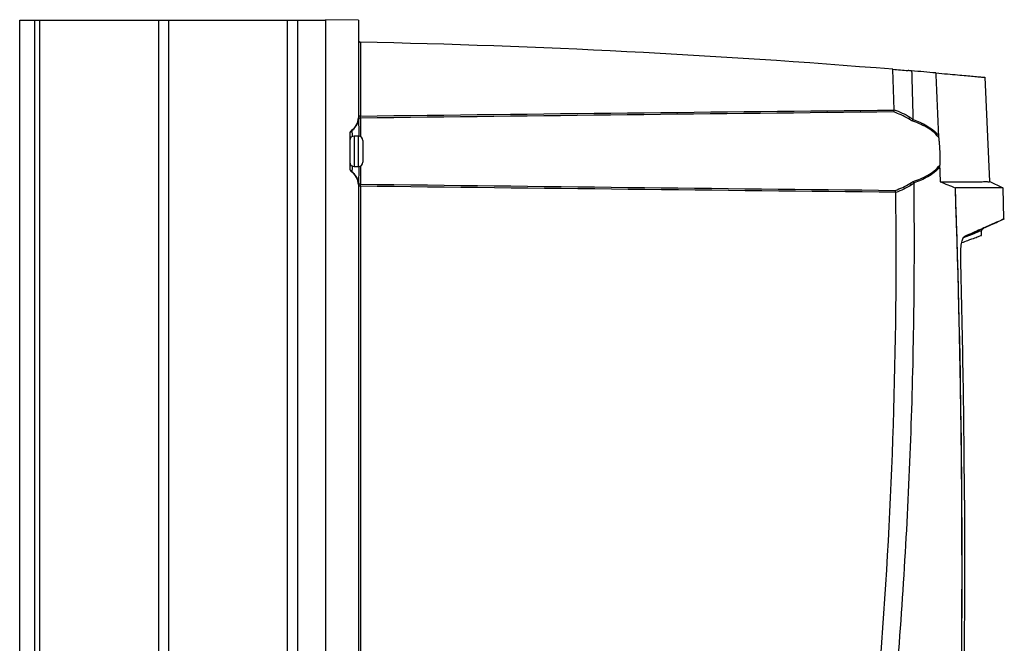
# Model space of a CAD drawing. Header units: millimetres. Extents: x 15336 to 16492, y 10123 to 11383.
# Tile 7 of 71: x 15621 to 15846, y 10757 to 10900. Entities that reach past the tile are written whole.
import ezdxf

# ---------------------------------------------------------------- set-up
doc = ezdxf.new("R2010")
doc.units = ezdxf.units.MM

msp = doc.modelspace()

# ---------------------------------------------------------------- linework, layer by layer
at = {"color": 7, "linetype": 'Continuous', "lineweight": 25}
for p, q in [((15620.66, 10589.56), (15620.66, 10899.56)), ((15620.66, 10899.56), (15624.16, 10899.56)), ((15624.16, 10589.56), (15624.16, 10899.56)), ((15624.16, 10899.56), (15625.16, 10899.56)), ((15625.16, 10899.56), (15625.16, 10589.56)), ((15625.16, 10899.56), (15652.48, 10899.56)), ((15652.48, 10589.56), (15652.48, 10899.56)), ((15652.48, 10899.56), (15654.73, 10899.56)), ((15654.73, 10899.56), (15654.73, 10589.56)), ((15654.73, 10899.56), (15681.97, 10899.56)), ((15681.97, 10589.56), (15681.97, 10899.56)), ((15681.97, 10899.56), (15684.21, 10899.56)), ((15684.21, 10899.56), (15684.21, 10589.56)), ((15684.21, 10899.56), (15690.66, 10899.56)), ((15690.66, 10899.56), (15690.66, 10899.65)), ((15698.16, 10899.52), (15690.66, 10899.65)), ((15690.66, 10899.56), (15690.66, 10589.56)), ((15698.16, 10899.52), (15698.16, 10877.25)), ((15698.65, 10894.5), (15698.65, 10877.63)), ((15842.59, 10862.63), (15841.53, 10886.48)), ((15698.65, 10877.63), (15698.16, 10877.63)), ((15698.65, 10877.15), (15698.65, 10872.94)), ((15696.91, 10874.56), (15696.61, 10874.34)), ((15696.16, 10873.51), (15696.16, 10865.7)), ((15698.16, 10873.06), (15697.16, 10873.06)), ((15697.16, 10873.06), (15697.16, 10866.06)), ((15698.16, 10869.56), (15698.16, 10873.06)), ((15699.16, 10872.06), (15699.16, 10869.56)), ((15698.16, 10866.06), (15698.16, 10869.56)), ((15699.16, 10869.56), (15699.16, 10867.06)), ((15697.16, 10866.06), (15698.16, 10866.06)), ((15698.65, 10866.19), (15698.65, 10862.06)), ((15698.16, 10861.96), (15698.16, 10752.25)), ((15698.65, 10861.59), (15698.16, 10861.59)), ((15698.65, 10861.59), (15698.65, 10752.63)), ((15845.7, 10861.17), (15842.57, 10862.63)), ((15845.85, 10854.11), (15845.64, 10861.2)), ((15844.38, 10853.41), (15845.94, 10854.14)), ((15840.72, 10850.34), (15840.69, 10851.42))]:
    msp.add_line(p, q, dxfattribs=at)
for centre, radius, start, end in [((15698.66, 10895), 0.5, 180, 268.842), ((15658.4, 8903.14), 1991.77, 85.33367, 88.84201), ((15694.66, 10877.25), 3.5, 303.749, 0), ((15694.71, 10877.27), 3.5, 303.1097, 351.5459), ((15694.7, 10877.25), 3.48, 309.3713, 355.111), ((15698.65, 10876.66), 0.491, 89.6629, 169.0041), ((15823.49, 10877.71), 0.917, 308.4276, 337.6109), ((15697.16, 10873.51), 1, 123.749, 180), ((15697.16, 10873.51), 1, 123.2616, 179.9985), ((15697.16, 10873.5), 0.999, 122.972, 179.9928), ((15697.16, 10872.06), 1, 90, 180), ((15698.16, 10872.06), 1, 0, 90), ((15697.16, 10867.06), 1, 180, 270), ((15697.16, 10865.71), 1, 180.0015, 236.7384), ((15697.16, 10865.71), 0.999, 180.0072, 237.028), ((15697.16, 10865.7), 1, 180, 236.251), ((15698.16, 10867.06), 1, 270, 0), ((15694.66, 10861.96), 3.5, 0, 56.251), ((15694.7, 10861.97), 3.48, 4.8834, 56.5956), ((15694.71, 10861.94), 3.5, 8.4541, 56.8903), ((15698.65, 10862.55), 0.491, 190.9959, 270.3371), ((15823.81, 10861.51), 0.906, 23.3415, 52.3066)]:
    msp.add_arc(centre, radius, start, end, dxfattribs=at)
for points in [[(15698.65, 10894.5), (15698.65, 10894.5), (15698.65, 10894.5), (15698.65, 10894.5)], [(15820.44, 10888.31), (15821.6, 10888.21), (15822.75, 10888.12), (15823.91, 10888.02)], [(15824.72, 10887.95), (15824.45, 10887.98), (15824.18, 10888), (15823.91, 10888.02)], [(15830.26, 10887.48), (15828.45, 10887.64), (15826.6, 10887.8), (15824.72, 10887.95)], [(15830.26, 10887.48), (15830.47, 10882.74), (15830.67, 10877.99), (15830.86, 10873.24)], [(15698.65, 10877.63), (15739.35, 10878.13), (15780.04, 10878.58), (15820.73, 10879.01)], [(15820.58, 10878.57), (15779.94, 10878.13), (15739.3, 10877.67), (15698.65, 10877.15)], [(15824.06, 10876.99), (15822.95, 10877.66), (15821.78, 10878.17), (15820.58, 10878.57)], [(15820.73, 10879.01), (15820.73, 10879.03), (15820.73, 10879.04), (15820.73, 10879.06)], [(15820.73, 10879.06), (15821.98, 10878.64), (15823.19, 10878.08), (15824.34, 10877.36)], [(15698.17, 10876.95), (15698.17, 10876.87), (15698.17, 10876.8), (15698.17, 10876.76)], [(15696.61, 10874.34), (15696.62, 10874.34), (15696.62, 10874.34), (15696.62, 10874.34)], [(15830.86, 10873.24), (15830.87, 10873.08), (15830.89, 10872.93), (15830.9, 10872.78)], [(15831.15, 10866.43), (15831.14, 10866.29), (15831.14, 10866.15), (15831.14, 10866)], [(15831.14, 10866), (15831.19, 10864.88), (15831.23, 10863.75), (15831.27, 10862.62)], [(15696.62, 10864.88), (15696.62, 10864.87), (15696.62, 10864.87), (15696.61, 10864.87)], [(15698.17, 10862.46), (15698.17, 10862.42), (15698.17, 10862.35), (15698.17, 10862.26)], [(15698.65, 10862.06), (15739.42, 10861.55), (15780.19, 10861.08), (15820.95, 10860.64)], [(15821.1, 10860.2), (15780.29, 10860.63), (15739.47, 10861.09), (15698.65, 10861.59)], [(15820.95, 10860.64), (15822.13, 10861.04), (15823.28, 10861.55), (15824.36, 10862.22)], [(15824.64, 10861.86), (15823.52, 10861.14), (15822.33, 10860.58), (15821.11, 10860.16)], [(15825.27, 10862.37), (15825.22, 10862.49), (15825.15, 10862.61), (15825.07, 10862.69)], [(15831.27, 10862.63), (15832.43, 10862.14), (15833.57, 10861.67), (15834.7, 10861.22)], [(15836.02, 10737.66), (15836.62, 10778.84), (15836.2, 10820.04), (15834.75, 10861.19)], [(15817.66, 10754), (15820.38, 10789.31), (15821.53, 10824.75), (15821.11, 10860.16)], [(15821.11, 10860.16), (15821.11, 10860.17), (15821.1, 10860.19), (15821.1, 10860.2)], [(15836.84, 10789.84), (15836.73, 10808.28), (15836.44, 10826.72), (15835.97, 10845.16)], [(15836.84, 10789.84), (15836.9, 10772.52), (15836.8, 10755.19), (15836.55, 10737.86)]]:
    msp.add_open_spline(points, degree=3, dxfattribs=at)
for points, knots in [([(15820.73, 10879.06), (15820.7, 10880.09), (15820.64, 10882.14), (15820.55, 10885.23), (15820.47, 10887.28), (15820.44, 10888.31)], [0, 0, 0, 0, 0.333334, 0.666666, 1, 1, 1, 1]), ([(15824.72, 10887.95), (15824.75, 10887.03), (15824.78, 10886.11), (15824.84, 10884.27), (15824.92, 10881.5), (15824.99, 10878.73), (15825.03, 10876.89)], [0, 0, 0, 0, 0.25, 0.25, 0.5, 1, 1, 1, 1]), ([(15830.26, 10887.48), (15831.17, 10887.4), (15832.99, 10887.24), (15835.29, 10887.04), (15837.25, 10886.87), (15838.95, 10886.71), (15840.31, 10886.59), (15841.19, 10886.51), (15841.58, 10886.47), (15841.5, 10886.48), (15841.49, 10886.48)], [0, 0, 0, 0, 0.126666, 0.253332, 0.380534, 0.507737, 0.659116, 0.810495, 0.962798, 1, 1, 1, 1]), ([(15820.73, 10879.01), (15820.71, 10878.92), (15820.69, 10878.83), (15820.64, 10878.67), (15820.61, 10878.61), (15820.58, 10878.57)], [0, 0, 0, 0, 0.5, 0.5, 1, 1, 1, 1]), ([(15698.17, 10876.76), (15698.17, 10876.56), (15698.19, 10876.12), (15698.23, 10874.91), (15698.27, 10873.81), (15698.28, 10873.12), (15698.28, 10873.04)], [0, 0, 0, 0, 0.283183, 0.627292, 0.954209, 1, 1, 1, 1]), ([(15698.65, 10877.15), (15698.65, 10877.19), (15698.65, 10877.25), (15698.65, 10877.42), (15698.65, 10877.52), (15698.65, 10877.63)], [0, 0, 0, 0, 0.5, 0.5, 1, 1, 1, 1]), ([(15824.81, 10876.5), (15824.7, 10876.58), (15824.58, 10876.66), (15824.47, 10876.74), (15824.33, 10876.82), (15824.2, 10876.91), (15824.06, 10876.99)], [0, 0, 0, 0, 0.000475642, 0.000475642, 0.000475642, 0.001021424, 0.001021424, 0.001021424, 0.001021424]), ([(15824.34, 10877.36), (15824.48, 10877.27), (15824.61, 10877.18), (15824.74, 10877.09), (15824.84, 10877.03), (15824.94, 10876.96), (15825.03, 10876.89)], [0, 0, 0, 0, 0.0005580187, 0.0005580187, 0.0005580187, 0.0009612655, 0.0009612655, 0.0009612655, 0.0009612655]), ([(15825.02, 10876.83), (15824.99, 10876.76), (15824.96, 10876.71), (15824.89, 10876.59), (15824.85, 10876.54), (15824.81, 10876.5)], [0, 0, 0, 0, 0.5, 0.5, 1, 1, 1, 1]), ([(15830.9, 10872.78), (15830.52, 10873.26), (15830.08, 10873.69), (15829.14, 10874.44), (15828.64, 10874.77), (15827.6, 10875.37), (15827.06, 10875.63), (15825.96, 10876.11), (15825.39, 10876.32), (15824.81, 10876.5)], [0, 0, 0, 0, 0.25, 0.25, 0.5, 0.5, 0.75, 0.75, 1, 1, 1, 1]), ([(15825.03, 10876.89), (15825.03, 10876.87), (15825.03, 10876.86), (15825.03, 10876.84), (15825.03, 10876.84), (15825.02, 10876.83), (15825.02, 10876.83)], [0, 0, 0, 0, 0.00004884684, 0.00004884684, 0.00004884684, 0.00006553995, 0.00006553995, 0.00006553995, 0.00006553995]), ([(15825.02, 10876.83), (15825.57, 10876.64), (15826.11, 10876.43), (15827.17, 10875.97), (15827.68, 10875.71), (15828.68, 10875.13), (15829.15, 10874.81), (15830.05, 10874.09), (15830.48, 10873.69), (15830.86, 10873.24)], [0, 0, 0, 0, 0.25, 0.25, 0.5, 0.5, 0.75, 0.75, 1, 1, 1, 1]), ([(15696.62, 10874.34), (15696.63, 10874.27), (15696.66, 10874.13), (15696.73, 10873.57), (15696.76, 10873.07), (15696.77, 10872.98)], [0, 0, 0, 0, 0.448077, 0.896331, 1, 1, 1, 1]), ([(15830.9, 10872.78), (15830.94, 10872.53), (15830.97, 10872.27), (15831.02, 10871.74), (15831.04, 10871.48), (15831.11, 10870.68), (15831.14, 10870.15), (15831.18, 10869.07), (15831.19, 10868.53), (15831.19, 10867.46), (15831.17, 10866.94), (15831.15, 10866.43)], [0, 0, 0, 0, 0.125, 0.125, 0.25, 0.25, 0.5, 0.5, 0.75, 0.75, 1, 1, 1, 1]), ([(15696.77, 10866.16), (15696.77, 10866.14), (15696.74, 10865.71), (15696.67, 10865.21), (15696.63, 10864.9), (15696.62, 10864.88), (15696.62, 10864.88)], [0, 0, 0, 0, 0.011205, 0.474805, 0.927385, 1, 1, 1, 1]), ([(15698.28, 10866.09), (15698.27, 10865.52), (15698.23, 10864.34), (15698.19, 10863.11), (15698.17, 10862.65), (15698.17, 10862.46)], [0, 0, 0, 0, 0.341454, 0.716107, 1, 1, 1, 1]), ([(15825.07, 10862.69), (15825.65, 10862.87), (15826.23, 10863.07), (15827.34, 10863.53), (15827.88, 10863.79), (15828.93, 10864.39), (15829.43, 10864.72), (15830.36, 10865.49), (15830.79, 10865.93), (15831.15, 10866.43)], [0, 0, 0, 0, 0.25, 0.25, 0.5, 0.5, 0.75, 0.75, 1, 1, 1, 1]), ([(15831.14, 10866), (15830.78, 10865.53), (15830.36, 10865.12), (15829.46, 10864.38), (15828.98, 10864.05), (15827.97, 10863.47), (15827.45, 10863.21), (15826.38, 10862.76), (15825.83, 10862.55), (15825.27, 10862.37)], [0, 0, 0, 0, 0.25, 0.25, 0.5, 0.5, 0.75, 0.75, 1, 1, 1, 1]), ([(15698.65, 10861.59), (15698.65, 10861.69), (15698.65, 10861.79), (15698.65, 10861.96), (15698.65, 10862.03), (15698.65, 10862.06)], [0, 0, 0, 0, 0.5, 0.5, 1, 1, 1, 1]), ([(15821.1, 10860.2), (15821.09, 10860.29), (15821.07, 10860.38), (15821.01, 10860.54), (15820.98, 10860.6), (15820.95, 10860.64)], [0, 0, 0, 0, 0.5, 0.5, 1, 1, 1, 1]), ([(15821.54, 10751.99), (15823, 10770.34), (15824.04, 10788.73), (15824.97, 10816.31), (15825.18, 10825.51), (15825.34, 10839.3), (15825.36, 10843.9), (15825.36, 10853.11), (15825.34, 10857.71), (15825.29, 10862.31)], [0, 0, 0, 0, 0.5, 0.5, 0.75, 0.75, 0.875, 0.875, 1, 1, 1, 1]), ([(15824.36, 10862.22), (15824.49, 10862.3), (15824.61, 10862.38), (15824.74, 10862.46), (15824.85, 10862.54), (15824.96, 10862.61), (15825.07, 10862.69)], [0, 0, 0, 0, 0.0005094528, 0.0005094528, 0.0005094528, 0.0009709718, 0.0009709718, 0.0009709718, 0.0009709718]), ([(15825.29, 10862.31), (15825.2, 10862.24), (15825.11, 10862.18), (15825.02, 10862.12), (15824.89, 10862.03), (15824.77, 10861.95), (15824.64, 10861.86)], [0, 0, 0, 0, 0.0003842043, 0.0003842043, 0.0003842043, 0.0009054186, 0.0009054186, 0.0009054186, 0.0009054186]), ([(15825.27, 10862.37), (15825.28, 10862.36), (15825.28, 10862.34), (15825.29, 10862.32), (15825.29, 10862.32), (15825.29, 10862.31), (15825.29, 10862.31)], [0, 0, 0, 0, 0.00005227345, 0.00005227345, 0.00005227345, 0.00006509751, 0.00006509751, 0.00006509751, 0.00006509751]), ([(15831.27, 10862.62), (15832.42, 10862.62), (15834.74, 10862.62), (15837.48, 10862.62), (15839.68, 10862.62), (15841.3, 10862.63), (15842.26, 10862.63), (15842.67, 10862.62), (15842.56, 10862.62), (15842.55, 10862.62)], [0, 0, 0, 0, 0.1614252, 0.3228504, 0.4853969, 0.6479434, 0.8137807, 0.9796181, 1, 1, 1, 1]), ([(15834.67, 10861.21), (15834.85, 10856.06), (15835.01, 10850.91), (15835.31, 10840.62), (15835.44, 10835.47), (15835.79, 10820.02), (15835.96, 10809.72), (15836.16, 10789.12), (15836.2, 10778.82), (15836.17, 10763.38), (15836.14, 10758.23), (15836.05, 10747.93), (15836, 10742.78), (15835.92, 10737.63)], [0, 0, 0, 0, 0.125, 0.125, 0.25, 0.25, 0.5, 0.5, 0.75, 0.75, 0.875, 0.875, 1, 1, 1, 1]), ([(15845.63, 10861.2), (15845.58, 10861.2), (15845.49, 10861.2), (15844.61, 10861.2), (15843.16, 10861.2), (15841.12, 10861.2), (15838.48, 10861.19), (15836.21, 10861.19), (15834.88, 10861.19), (15834.75, 10861.19)], [0, 0, 0, 0, 0.155818, 0.321426, 0.485892, 0.650358, 0.815966, 0.981575, 1, 1, 1, 1]), ([(15845.86, 10854.11), (15845.86, 10854.11), (15845.86, 10854.1), (15845.1, 10853.76), (15843.33, 10852.97), (15840.67, 10851.79), (15838.11, 10850.66), (15836.83, 10850.09)], [0, 0, 0, 0, 0.096973, 0.321294, 0.545615, 0.772807, 1, 1, 1, 1]), ([(15836.81, 10850.07), (15837.89, 10850.54), (15840.2, 10851.56), (15842.56, 10852.61), (15844.01, 10853.25), (15844.59, 10853.51), (15844.43, 10853.43), (15844.42, 10853.43)], [0, 0, 0, 0, 0.224769, 0.482474, 0.739546, 0.996786, 1, 1, 1, 1]), ([(15840.71, 10851.42), (15840.72, 10851.45), (15840.8, 10851.62), (15840.98, 10851.85), (15841.19, 10851.98), (15841.28, 10852.04)], [0, 0, 0, 0, 0.14266, 0.643444, 1, 1, 1, 1]), ([(15835.97, 10845.16), (15835.95, 10845.76), (15835.96, 10846.34), (15836.02, 10847.48), (15836.08, 10847.99), (15836.2, 10848.69), (15836.24, 10848.89), (15836.34, 10849.27), (15836.39, 10849.44), (15836.51, 10849.72), (15836.57, 10849.83), (15836.69, 10850), (15836.76, 10850.06), (15836.83, 10850.09)], [0, 0, 0, 0, 0.25, 0.25, 0.5, 0.5, 0.625, 0.625, 0.75, 0.75, 0.875, 0.875, 1, 1, 1, 1]), ([(15836.21, 10848.7), (15836.7, 10848.87), (15837.92, 10849.32), (15839.27, 10849.82), (15840.32, 10850.2), (15840.79, 10850.38), (15840.69, 10850.34), (15840.67, 10850.33)], [0, 0, 0, 0, 0.163802, 0.411414, 0.659026, 0.933685, 1, 1, 1, 1]), ([(15840.69, 10851.42), (15840.69, 10851.42), (15840.7, 10851.43), (15840.69, 10851.42), (15840.65, 10851.41), (15840.24, 10851.25), (15839.04, 10850.77), (15837.81, 10850.27), (15836.79, 10849.87), (15836.59, 10849.79)], [0, 0, 0, 0, 0.006456, 0.023947, 0.093911, 0.373837, 0.653764, 0.93369, 1, 1, 1, 1])]:
    msp.add_open_spline(points, degree=3, knots=knots, dxfattribs=at)

doc.saveas('drawing.dxf')
